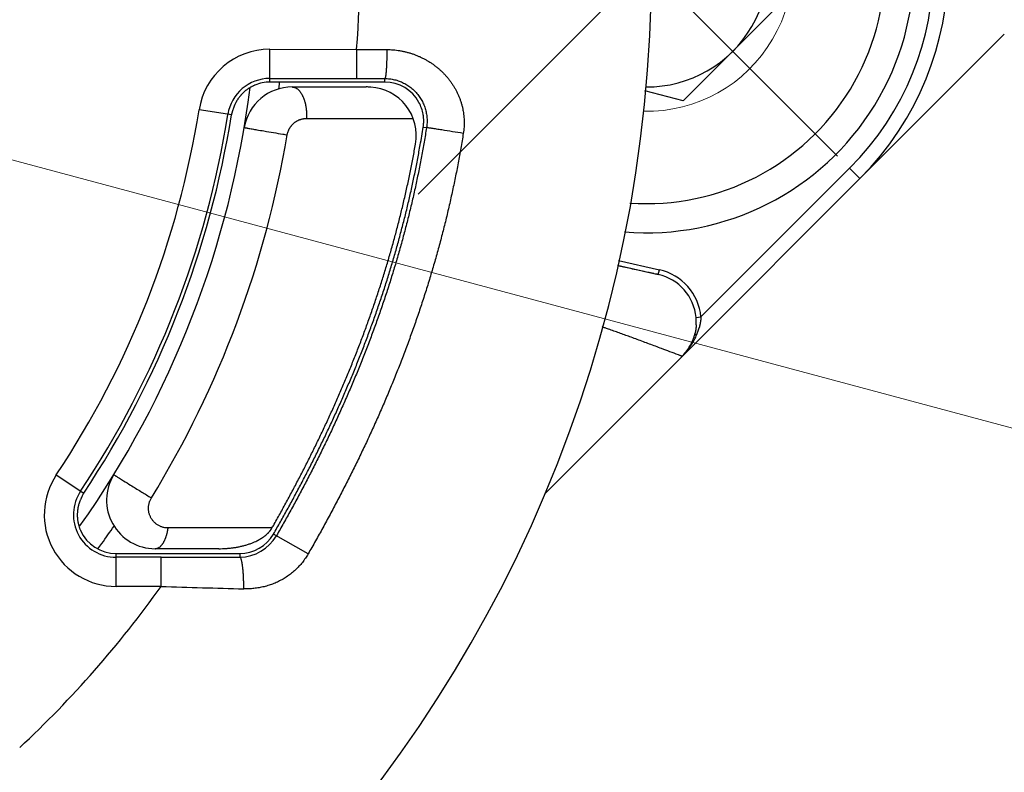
# Model space of a CAD drawing. Header units: millimetres. Extents: x 0 to 1300, y 0 to 891.
# Tile 25 of 127: x 601 to 612, y 277 to 284. Entities that reach past the tile are written whole.
import ezdxf

# ---------------------------------------------------------------- set-up
doc = ezdxf.new("R2010")
doc.units = ezdxf.units.MM
doc.header["$LTSCALE"] = 0.545669
doc.linetypes.add('CENTER', pattern=[50.8, 31.75, -6.35, 6.35, -6.35])
doc.layers.add('NoLayerName_001', color=7, linetype='Continuous')

# ---------------------------------------------------------------- blocks, each defined once
blk = doc.blocks.new('DIM_0002')
at = {"color": 3, "linetype": 'Continuous', "lineweight": 13}
blk.add_arc((52.31, 53.426), 52.31, 345, 255, dxfattribs=at)

msp = doc.modelspace()

# ---------------------------------------------------------------- linework, layer by layer
at = {"layer": 'NoLayerName_001', "color": 4, "linetype": 'CENTER', "lineweight": 13}
for p, q in [((609.8401, 282.9597), (605.6365, 287.1633)), ((605.5256, 282.5699), (609.7408, 286.7851))]:
    msp.add_line(p, q, dxfattribs=at)
at = {"layer": 'NoLayerName_001', "color": 60, "linetype": 'CENTER', "lineweight": 13}
msp.add_line((642.5367, 271.8837), (589.9424, 285.9763), dxfattribs=at)
at = {"layer": 'NoLayerName_001', "color": 4, "linetype": 'Continuous', "lineweight": 25}
for q in [(609.2712, 284.5484), (607.8562, 283.6335)]:
    msp.add_line((608.2506, 283.5278), q, dxfattribs=at)
at = {"layer": 'NoLayerName_001', "color": 60, "linetype": 'Continuous', "lineweight": 25}
for p, q in [((606.8309, 279.4911), (611.5547, 284.2149)), ((604.0008, 283.722), (604.0009, 284.0594)), ((604.0009, 284.0594), (604.8931, 284.0591)), ((604.8931, 284.0591), (604.8931, 283.7592)), ((604.8931, 284.0591), (605.2041, 284.0573)), ((604.0008, 283.7594), (604.8931, 283.7592)), ((604.8931, 283.7592), (605.1833, 283.7589)), ((605.1833, 283.722), (605.1833, 283.7589)), ((604.1874, 283.722), (604.0008, 283.722)), ((604.3783, 283.722), (604.1874, 283.722)), ((604.2302, 283.672), (604.9928, 283.672)), ((604.9758, 283.722), (604.3783, 283.722)), ((604.9928, 283.722), (604.9758, 283.722)), ((605.1833, 283.722), (604.9928, 283.722)), ((603.6091, 283.3842), (603.2724, 283.4376)), ((604.3787, 283.3484), (605.4746, 283.3484)), ((605.5783, 283.259), (605.6122, 283.2536)), ((608.4344, 281.3067), (609.9634, 282.8357)), ((610.0694, 282.7296), (609.9634, 282.8357)), ((607.5762, 281.8375), (607.9962, 281.7429)), ((607.5871, 281.8863), (608.0072, 281.7917)), ((607.9962, 281.7429), (608.0072, 281.7917)), ((608.3846, 281.302), (608.4344, 281.3067)), ((601.8045, 279.6814), (602.089, 279.4917)), ((604.0227, 279.1352), (602.9543, 279.1352)), ((604.3941, 278.8683), (604.0382, 279.0728)), ((603.4749, 278.922), (602.8213, 278.922)), ((602.4196, 278.5335), (602.4192, 278.872)), ((602.4192, 278.872), (602.8213, 278.872)), ((602.8818, 278.8339), (602.4193, 278.8334)), ((602.8213, 278.872), (602.8612, 278.872)), ((602.8612, 278.872), (603.4749, 278.872)), ((602.8821, 278.534), (602.8818, 278.8339)), ((603.4749, 278.872), (603.4904, 278.872)), ((603.4904, 278.872), (603.6913, 278.872)), ((603.6913, 278.872), (603.6913, 278.8355)), ((602.8821, 278.534), (602.4196, 278.5335))]:
    msp.add_line(p, q, dxfattribs=at)
for centre, radius, start, end in [((593.927, 284.922), 14, 270, 90), ((607.877, 284.922), 3.1005, 315, 45), ((607.877, 284.922), 2.9505, 315, 45), ((593.927, 284.922), 11, 355.50094, 4.49906), ((604.0007, 283.322), 0.7374, 89.98299, 170.97848), ((604.0007, 283.322), 0.4374, 89.98277, 170.97856), ((593.877, 284.922), 10, 324.78862, 352.787), ((604.2302, 283.172), 0.5, 90, 170.40589), ((604.001, 283.3207), 0.4012, 90.0365, 112.48257), ((593.8934, 284.919), 10.2782, 352.92403, 353.11151), ((593.8903, 284.9194), 10.2813, 353.11151, 353.3108), ((604.9928, 282.6316), 1.0404, 87.49313, 90.00273), ((605.0068, 283.172), 0.5, 350.0083, 86.38199), ((605.1834, 283.3221), 0.3999, 28.61426, 90.01048), ((605.1822, 283.3217), 0.4011, 9.90932, 28.58529), ((593.9526, 284.9148), 9.4362, 326.316, 350.99371), ((593.9527, 284.9148), 9.7361, 326.31553, 350.99332), ((593.927, 284.922), 9.8, 326.36354, 350.97515), ((594.8861, 284.9632), 10.8272, 349.96328, 350.94409), ((593.8374, 284.9194), 10.4875, 328.53146, 350.44867), ((607.8866, 281.2548), 0.5003, 5.41135, 77.34706), ((607.8865, 281.2548), 0.5503, 5.41022, 77.33625), ((607.8581, 281.2522), 0.5288, 0.4035, 5.39618), ((607.8708, 281.2523), 0.5162, 356.88362, 0.39995), ((607.7987, 281.3717), 0.6432, 331.86989, 337.61755), ((607.9181, 281.2457), 0.4683, 344.09269, 345.90738), ((607.87, 281.3424), 0.566, 337.60388, 345.55516), ((607.8881, 281.2549), 0.4997, 314.99509, 336.77303), ((607.8909, 281.2532), 0.4965, 315.00766, 337.05967), ((607.7664, 281.3888), 0.6797, 326.79117, 331.878), ((607.8873, 281.2553), 0.5005, 336.75953, 344.00494), ((607.8894, 281.2539), 0.4981, 337.05639, 344.09653), ((607.737, 281.4082), 0.7149, 314.93987, 326.77913), ((602.4188, 279.2718), 0.7383, 146.30402, 270.06691), ((602.8213, 279.422), 0.5, 148.41185, 270), ((602.4188, 279.2718), 0.4383, 146.30422, 270.06652), ((602.4193, 279.272), 0.4, 204.00763, 269.99598), ((593.9602, 284.9011), 10.2084, 324.51557, 325.74863), ((589.8008, 287.2313), 16.3649, 330.34851, 330.51233), ((603.6912, 279.2721), 0.4001, 270.0091, 330.12521), ((603.6889, 279.2731), 0.4376, 270.31587, 330.16888), ((603.5841, 279.5799), 0.6426, 291.00858, 296.26733), ((593.5455, 285.194), 10.716, 324.15957, 324.52777), ((603.4752, 280.0209), 1.099, 269.98742, 273.97897), ((602.5444, 656.8051), 377.9713, 270.051144, 270.173853), ((593.927, 284.922), 11, 312.99091, 324.49824), ((611.227, 548.1925), 269.7876, 268.227476, 268.408072)]:
    msp.add_arc(centre, radius, start, end, dxfattribs=at)
at = {"layer": 'NoLayerName_001', "color": 4, "linetype": 'Continuous', "lineweight": 25}
for radius, start, end in [(2.75, 265.23418, 95.05594), (2.45, 265.94205, 94.34807)]:
    msp.add_arc((607.877, 284.922), radius, start, end, dxfattribs=at)
at = {"layer": 'NoLayerName_001', "color": 4, "linetype": 'Continuous', "lineweight": 13}
msp.add_arc((607.8778, 284.922), 1.5, 268.80555, 91.19445, dxfattribs=at)
at = {"layer": 'NoLayerName_001', "color": 7, "linetype": 'Continuous', "lineweight": 25}
msp.add_arc((607.8778, 284.922), 1.25, 269.6962, 90.3038, dxfattribs=at)
at = {"layer": 'NoLayerName_001', "color": 60, "linetype": 'Continuous', "lineweight": 25}
for points, knots in [([(605.2041, 284.0573), (605.2041, 284.0533), (605.204, 284.0452), (605.204, 284.0332), (605.2039, 284.0212), (605.2037, 284.0092), (605.2036, 283.9972), (605.2033, 283.9851), (605.2031, 283.9731), (605.2028, 283.9611), (605.2025, 283.9491), (605.2022, 283.9391), (605.2019, 283.9311), (605.2017, 283.9251), (605.2015, 283.9191), (605.2013, 283.9131), (605.201, 283.907), (605.2007, 283.901), (605.2005, 283.895), (605.2002, 283.889), (605.1999, 283.883), (605.1996, 283.877), (605.1992, 283.871), (605.1989, 283.865), (605.1985, 283.859), (605.1981, 283.853), (605.1977, 283.847), (605.1973, 283.841), (605.1968, 283.835), (605.1964, 283.829), (605.1958, 283.8231), (605.1953, 283.8171), (605.1947, 283.8111), (605.1941, 283.8051), (605.1934, 283.7992), (605.1926, 283.7932), (605.1918, 283.7873), (605.1908, 283.7813), (605.1898, 283.7753), (605.1889, 283.7714), (605.1884, 283.7695)], [0, 0, 0, 0, 0.01202056, 0.02404119, 0.03606188, 0.04808262, 0.06010345, 0.07212437, 0.08414542, 0.09616663, 0.10818806, 0.12020974, 0.1262206, 0.13223138, 0.13824202, 0.14425244, 0.15026261, 0.15627244, 0.16228189, 0.16829092, 0.17429971, 0.18030855, 0.18631778, 0.19232773, 0.19833874, 0.20435115, 0.21036532, 0.21638108, 0.22239692, 0.22841116, 0.23442216, 0.24042834, 0.24642819, 0.2524218, 0.25841624, 0.26442078, 0.27044513, 0.27649915, 0.28256363, 0.28857532, 0.28857532, 0.28857532, 0.28857532]), ([(605.2041, 284.0573), (605.2151, 284.057), (605.2371, 284.0567), (605.2701, 284.0544), (605.303, 284.051), (605.3358, 284.0462), (605.3685, 284.0402), (605.4009, 284.0328), (605.433, 284.0242), (605.4647, 284.0144), (605.4961, 284.0032), (605.527, 283.9908), (605.5573, 283.9771), (605.587, 283.9623), (605.6161, 283.9462), (605.6446, 283.929), (605.6722, 283.9106), (605.6991, 283.8911), (605.7252, 283.8706), (605.7503, 283.849), (605.7745, 283.8264), (605.7977, 283.8028), (605.8199, 283.7782), (605.8409, 283.7528), (605.8609, 283.7264), (605.8796, 283.6992), (605.8971, 283.6713), (605.9134, 283.6425), (605.9284, 283.6131), (605.9421, 283.583), (605.9543, 283.5523), (605.9652, 283.5211), (605.9746, 283.4894), (605.9825, 283.4574), (605.9889, 283.4249), (605.9938, 283.3923), (605.9972, 283.3594), (605.999, 283.3263), (605.9994, 283.2933), (605.9981, 283.2713), (605.9977, 283.2602)], [0, 0, 0, 0, 0.0329931, 0.0660492, 0.0991597, 0.1323153, 0.1655071, 0.1987263, 0.2319648, 0.2652154, 0.2984724, 0.3317314, 0.3649898, 0.3982438, 0.431489, 0.4647206, 0.4979339, 0.5311247, 0.5642893, 0.5974251, 0.630531, 0.6636073, 0.696657, 0.7296856, 0.7627, 0.7957083, 0.82872, 0.8617423, 0.8947718, 0.9278036, 0.9608344, 0.9938627, 1.0268895, 1.059917, 1.0929475, 1.1259845, 1.1590326, 1.1920941, 1.2251576, 1.2582083, 1.2582083, 1.2582083, 1.2582083]), ([(605.1884, 283.7695), (605.1878, 283.7676), (605.1872, 283.7635), (605.1844, 283.7605), (605.1833, 283.7589)], [0, 0, 0, 0, 0.005914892, 0.011867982, 0.011867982, 0.011867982, 0.011867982]), ([(605.1833, 283.7589), (605.1916, 283.7586), (605.2083, 283.7585), (605.2332, 283.7561), (605.258, 283.7524), (605.2826, 283.7473), (605.3069, 283.7408), (605.3308, 283.7329), (605.3542, 283.7237), (605.377, 283.7131), (605.3991, 283.7012), (605.4205, 283.688), (605.4411, 283.6737), (605.4608, 283.6581), (605.4796, 283.6415), (605.4974, 283.6239), (605.5142, 283.6052), (605.5299, 283.5856), (605.5444, 283.5652), (605.5577, 283.5439), (605.5698, 283.5219), (605.5806, 283.4992), (605.5901, 283.476), (605.5982, 283.4522), (605.605, 283.428), (605.6103, 283.4034), (605.6142, 283.3785), (605.6167, 283.3535), (605.6178, 283.3284), (605.6174, 283.3033), (605.6157, 283.2783), (605.6132, 283.2619), (605.6122, 283.2536)], [0, 0, 0, 0, 0.0249388, 0.04995483, 0.07503226, 0.1001536, 0.12530085, 0.15045667, 0.1756055, 0.20073508, 0.22584442, 0.25093997, 0.27602601, 0.30110497, 0.32617828, 0.35124708, 0.37631305, 0.40137914, 0.42644849, 0.45152302, 0.47660402, 0.50169296, 0.52679221, 0.55190586, 0.57703981, 0.60219184, 0.62734975, 0.65249825, 0.67762025, 0.70269801, 0.72771421, 0.75265311, 0.75265311, 0.75265311, 0.75265311]), ([(603.8476, 283.6915), (603.8445, 283.6901), (603.8382, 283.6875), (603.829, 283.6832), (603.8199, 283.6787), (603.8108, 283.674), (603.8019, 283.669), (603.7932, 283.6638), (603.7845, 283.6584), (603.776, 283.6527), (603.7677, 283.6468), (603.7595, 283.6407), (603.7515, 283.6344), (603.7437, 283.6279), (603.736, 283.6212), (603.7285, 283.6142), (603.7212, 283.6071), (603.7141, 283.5998), (603.7072, 283.5924), (603.7005, 283.5847), (603.6939, 283.5769), (603.6876, 283.569), (603.6814, 283.5609), (603.6755, 283.5526), (603.6697, 283.5442), (603.6642, 283.5357), (603.6589, 283.527), (603.6539, 283.5182), (603.6491, 283.5092), (603.6446, 283.5001), (603.6404, 283.4908), (603.6364, 283.4815), (603.6327, 283.472), (603.6291, 283.4625), (603.6257, 283.4529), (603.6224, 283.4433), (603.6193, 283.4337), (603.6161, 283.424), (603.6129, 283.4143), (603.6111, 283.4078), (603.6101, 283.4045)], [0, 0, 0, 0, 0.01016365, 0.02033819, 0.03052192, 0.04071309, 0.05090999, 0.06111093, 0.07131429, 0.08151849, 0.09172208, 0.10192371, 0.11212216, 0.12231671, 0.13250812, 0.14269735, 0.15288508, 0.16307171, 0.17325738, 0.183442, 0.19362525, 0.2038066, 0.21398532, 0.22416049, 0.23433094, 0.24449632, 0.25465757, 0.26481701, 0.27497817, 0.28514292, 0.2953104, 0.30547785, 0.31564078, 0.32579473, 0.33594459, 0.34609793, 0.35626068, 0.36643764, 0.37662639, 0.3868061, 0.3868061, 0.3868061, 0.3868061]), ([(604.2302, 283.672), (604.2334, 283.6718), (604.2399, 283.6716), (604.2494, 283.6696), (604.2586, 283.6666), (604.2675, 283.6626), (604.2758, 283.6577), (604.2837, 283.6521), (604.2911, 283.6459), (604.2981, 283.6392), (604.3046, 283.632), (604.3107, 283.6245), (604.3164, 283.6168), (604.3217, 283.6087), (604.3268, 283.6005), (604.3315, 283.5921), (604.3359, 283.5835), (604.34, 283.5748), (604.3439, 283.566), (604.3475, 283.557), (604.3509, 283.548), (604.3541, 283.5389), (604.357, 283.5297), (604.3597, 283.5204), (604.3623, 283.5111), (604.3646, 283.5017), (604.3667, 283.4923), (604.3687, 283.4828), (604.3704, 283.4733), (604.372, 283.4638), (604.3735, 283.4542), (604.3747, 283.4446), (604.3758, 283.435), (604.3768, 283.4254), (604.3776, 283.4158), (604.3782, 283.4062), (604.3787, 283.3965), (604.379, 283.3869), (604.3792, 283.3773), (604.3791, 283.3708), (604.3791, 283.3676)], [0, 0, 0, 0, 0.00964738, 0.01934338, 0.02905736, 0.03874071, 0.04840574, 0.05807467, 0.06774129, 0.07739276, 0.0870419, 0.0966956, 0.10634998, 0.11599602, 0.12563708, 0.13527799, 0.1449202, 0.15456202, 0.16420118, 0.17384017, 0.18348179, 0.19312804, 0.20278012, 0.21243852, 0.22210298, 0.23177261, 0.2414459, 0.25112074, 0.26079448, 0.27046417, 0.28012894, 0.28978931, 0.29944575, 0.30909866, 0.31874837, 0.32839516, 0.33803923, 0.34768074, 0.35731975, 0.36695632, 0.36695632, 0.36695632, 0.36695632]), ([(603.6101, 283.4045), (603.6093, 283.4013), (603.6074, 283.3947), (603.6064, 283.3881), (603.6057, 283.3847)], [0, 0, 0, 0, 0.01015821, 0.020306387, 0.020306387, 0.020306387, 0.020306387]), ([(604.3791, 283.3676), (604.3791, 283.3644), (604.379, 283.358), (604.3788, 283.3516), (604.3787, 283.3484)], [0, 0, 0, 0, 0.009634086, 0.019265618, 0.019265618, 0.019265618, 0.019265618]), ([(605.5783, 283.259), (605.5787, 283.2619), (605.5796, 283.2677), (605.5807, 283.2764), (605.5816, 283.2852), (605.5823, 283.294), (605.5828, 283.3028), (605.5832, 283.3116), (605.5833, 283.3205), (605.5832, 283.3293), (605.583, 283.3382), (605.5825, 283.347), (605.5819, 283.3558), (605.581, 283.3646), (605.58, 283.3733), (605.5788, 283.382), (605.5778, 283.3878), (605.5773, 283.3907)], [0, 0, 0, 0, 0.00878563, 0.01758474, 0.02639543, 0.03521573, 0.0440436, 0.05287693, 0.06171361, 0.07055148, 0.07938834, 0.08822202, 0.09705036, 0.10587119, 0.1146824, 0.12348191, 0.13226771, 0.13226771, 0.13226771, 0.13226771]), ([(603.7372, 283.2553), (603.7389, 283.2549), (603.7423, 283.2541), (603.7475, 283.2532), (603.7544, 283.2518), (603.7631, 283.2503), (603.777, 283.2478), (603.796, 283.2444), (603.8272, 283.2389), (603.8758, 283.2305), (603.9487, 283.218), (604.0372, 283.203), (604.117, 283.1896), (604.1639, 283.1818), (604.1796, 283.1792)], [0, 0, 0, 0, 0.00525619, 0.01055527, 0.01583983, 0.02639902, 0.03696302, 0.05808934, 0.08449429, 0.13202433, 0.20595993, 0.30630099, 0.40136096, 0.44889095, 0.44889095, 0.44889095, 0.44889095]), ([(605.6122, 283.2536), (605.604, 283.2043), (605.5881, 283.1057), (605.5612, 282.9581), (605.5326, 282.8109), (605.5019, 282.6641), (605.4692, 282.5178), (605.4344, 282.3719), (605.3977, 282.2264), (605.359, 282.0815), (605.3184, 281.9372), (605.2758, 281.7934), (605.2312, 281.6502), (605.1849, 281.5076), (605.1367, 281.3656), (605.0866, 281.2243), (605.0348, 281.0835), (604.9813, 280.9435), (604.926, 280.8041), (604.8691, 280.6654), (604.8105, 280.5273), (604.7503, 280.39), (604.6886, 280.2534), (604.6253, 280.1174), (604.5605, 279.9822), (604.4942, 279.8477), (604.4266, 279.7139), (604.3575, 279.5808), (604.2872, 279.4484), (604.2155, 279.3167), (604.1428, 279.1856), (604.0932, 279.0989), (604.0685, 279.0554)], [0, 0, 0, 0, 0.1499084, 0.299843, 0.4497982, 0.5997684, 0.7497479, 0.8997306, 1.0497108, 1.1996826, 1.3496452, 1.4996019, 1.6495551, 1.7995065, 1.9494566, 2.0994048, 2.2493499, 2.3992907, 2.5492296, 2.699169, 2.8491103, 2.9990539, 3.148999, 3.2989438, 3.448886, 3.5988249, 3.7487621, 3.8986976, 4.0486303, 4.1985574, 4.3484752, 4.4983786, 4.4983786, 4.4983786, 4.4983786]), ([(604.1796, 283.1792), (604.1801, 283.1823), (604.1812, 283.1885), (604.1835, 283.1976), (604.1861, 283.2067), (604.1892, 283.2157), (604.1927, 283.2245), (604.1966, 283.2332), (604.2008, 283.2417), (604.2055, 283.2499), (604.2106, 283.258), (604.216, 283.2657), (604.2218, 283.2732), (604.2279, 283.2805), (604.2343, 283.2874), (604.2411, 283.294), (604.2482, 283.3003), (604.2555, 283.3063), (604.2631, 283.3119), (604.271, 283.3172), (604.2791, 283.3221), (604.2875, 283.3265), (604.296, 283.3306), (604.3047, 283.3343), (604.3136, 283.3376), (604.3226, 283.3405), (604.3318, 283.3429), (604.3411, 283.3449), (604.3504, 283.3464), (604.3598, 283.3475), (604.3692, 283.3483), (604.3755, 283.3483), (604.3787, 283.3484)], [0, 0, 0, 0, 0.00943098, 0.01888204, 0.02834935, 0.03782882, 0.04731623, 0.05680745, 0.0662986, 0.07578624, 0.08526827, 0.09474543, 0.10421864, 0.11368858, 0.12315575, 0.13262066, 0.14208387, 0.15154621, 0.16100861, 0.17047164, 0.17993571, 0.18940115, 0.19886837, 0.20833799, 0.21781094, 0.22728778, 0.2367661, 0.2462424, 0.25571284, 0.26517348, 0.2746204, 0.28404997, 0.28404997, 0.28404997, 0.28404997]), ([(605.9903, 283.1947), (605.9537, 283.2005), (605.8804, 283.2123), (605.7887, 283.2268), (605.7177, 283.2378), (605.6787, 283.2439), (605.6558, 283.2474), (605.6443, 283.2491), (605.6351, 283.2504), (605.626, 283.2519), (605.6191, 283.2528), (605.6145, 283.2533), (605.6122, 283.2536)], [0, 0, 0, 0, 0.11133625, 0.22267262, 0.27833973, 0.32705222, 0.34096928, 0.34792618, 0.36184136, 0.36880674, 0.37575288, 0.38271709, 0.38271709, 0.38271709, 0.38271709]), ([(605.9977, 283.2602), (605.9967, 283.2493), (605.9953, 283.2273), (605.9918, 283.2056), (605.9903, 283.1947)], [0, 0, 0, 0, 0.033023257, 0.066005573, 0.066005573, 0.066005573, 0.066005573]), ([(605.9903, 283.1947), (605.9818, 283.1439), (605.9653, 283.0422), (605.9374, 282.8901), (605.9077, 282.7384), (605.8758, 282.5871), (605.8419, 282.4363), (605.8059, 282.2859), (605.7679, 282.136), (605.7278, 281.9867), (605.6856, 281.8379), (605.6415, 281.6898), (605.5954, 281.5422), (605.5474, 281.3953), (605.4975, 281.249), (605.4457, 281.1033), (605.3921, 280.9583), (605.3367, 280.814), (605.2795, 280.6704), (605.2206, 280.5275), (605.1601, 280.3852), (605.0979, 280.2437), (605.034, 280.1029), (604.9686, 279.9629), (604.9017, 279.8235), (604.8333, 279.6849), (604.7634, 279.547), (604.6922, 279.4099), (604.6196, 279.2734), (604.5457, 279.1376), (604.4707, 279.0025), (604.4195, 278.9131), (604.3941, 278.8683)], [0, 0, 0, 0, 0.154543, 0.3091131, 0.4637047, 0.6183117, 0.7729282, 0.927548, 1.0821651, 1.2367734, 1.3913721, 1.5459647, 1.7005538, 1.8551411, 2.009727, 2.1643111, 2.3188918, 2.473468, 2.628042, 2.7826166, 2.9371931, 3.0917718, 3.2463519, 3.4009315, 3.5555078, 3.7100806, 3.8646515, 4.0192208, 4.1737874, 4.3283487, 4.4829008, 4.6374384, 4.6374384, 4.6374384, 4.6374384]), ([(604.0382, 279.0728), (604.0618, 279.1143), (604.1093, 279.1972), (604.1789, 279.3225), (604.2476, 279.4483), (604.3151, 279.5748), (604.3813, 279.7019), (604.4463, 279.8296), (604.5101, 279.958), (604.5725, 280.087), (604.6335, 280.2167), (604.6932, 280.3471), (604.7514, 280.4781), (604.8081, 280.6097), (604.8634, 280.7419), (604.9172, 280.8748), (604.9694, 281.0083), (605.02, 281.1424), (605.069, 281.2771), (605.1164, 281.4124), (605.1621, 281.5483), (605.2061, 281.6847), (605.2484, 281.8217), (605.2889, 281.9593), (605.3276, 282.0973), (605.3645, 282.2359), (605.3997, 282.375), (605.433, 282.5144), (605.4645, 282.6543), (605.4941, 282.7946), (605.5221, 282.9352), (605.5389, 283.0293), (605.5476, 283.0763)], [0, 0, 0, 0, 0.1433089, 0.2866287, 0.4299555, 0.5732863, 0.7166195, 0.8599542, 1.003291, 1.1466304, 1.2899705, 1.4333093, 1.5766458, 1.7199799, 1.8633122, 2.0066446, 2.1499787, 2.293315, 2.4366538, 2.5799968, 2.7233463, 2.8667055, 3.0100786, 3.1534691, 3.2968727, 3.4402824, 3.5836917, 3.7270942, 3.8704838, 4.0138546, 4.1572013, 4.3005188, 4.3005188, 4.3005188, 4.3005188]), ([(604.0458, 279.1759), (604.0685, 279.2165), (604.1142, 279.2975), (604.1812, 279.42), (604.2473, 279.543), (604.3122, 279.6666), (604.376, 279.7909), (604.4385, 279.9157), (604.4998, 280.0412), (604.5598, 280.1673), (604.6185, 280.294), (604.6758, 280.4213), (604.7318, 280.5492), (604.7864, 280.6777), (604.8395, 280.8069), (604.8912, 280.9366), (604.9414, 281.0669), (604.99, 281.1978), (605.0372, 281.3292), (605.0827, 281.4612), (605.1266, 281.5938), (605.169, 281.7268), (605.2097, 281.8604), (605.2487, 281.9945), (605.2861, 282.1291), (605.3218, 282.2641), (605.3557, 282.3996), (605.388, 282.5355), (605.4185, 282.6718), (605.4472, 282.8084), (605.4743, 282.9454), (605.4907, 283.037), (605.4991, 283.0828)], [0, 0, 0, 0, 0.1396006, 0.279213, 0.4188333, 0.5584585, 0.6980866, 0.8377164, 0.9773479, 1.116982, 1.2566179, 1.3962537, 1.5358878, 1.6755197, 1.8151494, 1.9547781, 2.0944076, 2.2340401, 2.373675, 2.5133117, 2.6529503, 2.7925913, 2.9322359, 3.0718859, 3.2115437, 3.3512078, 3.4908734, 3.6305355, 3.7701893, 3.9098305, 4.0494549, 4.1890589, 4.1890589, 4.1890589, 4.1890589]), ([(607.9962, 281.7429), (607.9926, 281.7435), (607.9785, 281.7458), (607.961, 281.7497), (607.9435, 281.7533), (607.926, 281.757), (607.8945, 281.7637), (607.8455, 281.7741), (607.758, 281.793), (607.6671, 281.8129), (607.5971, 281.8282), (607.5762, 281.8328)], [0, 0, 0, 0, 0.01073669, 0.04295447, 0.053691, 0.06442896, 0.09664554, 0.15033562, 0.21476437, 0.36509932, 0.42952819, 0.42952819, 0.42952819, 0.42952819]), ([(608.4344, 281.3067), (608.4343, 281.3049), (608.4341, 281.3013), (608.4337, 281.296), (608.4333, 281.2907), (608.4329, 281.2854), (608.4323, 281.28), (608.4318, 281.2747), (608.4311, 281.2694), (608.4305, 281.2641), (608.4297, 281.2588), (608.4289, 281.2535), (608.4281, 281.2483), (608.4272, 281.243), (608.4263, 281.2377), (608.4253, 281.2325), (608.4242, 281.2272), (608.4231, 281.222), (608.422, 281.2168), (608.4207, 281.2116), (608.4195, 281.2064), (608.4186, 281.203), (608.4182, 281.2012)], [0, 0, 0, 0, 0.00533774, 0.01067554, 0.01601368, 0.02135246, 0.02669215, 0.03203294, 0.03737477, 0.04271749, 0.04806095, 0.05340498, 0.05874939, 0.064094, 0.06943863, 0.07478307, 0.0801271, 0.08547052, 0.09081311, 0.09615463, 0.10149484, 0.10683351, 0.10683351, 0.10683351, 0.10683351]), ([(608.2414, 280.9015), (608.2387, 280.9024), (608.2334, 280.904), (608.2256, 280.907), (608.2151, 280.9108), (608.15, 280.9354), (608.0667, 280.9671), (607.9677, 281.0042), (607.9051, 281.0275), (607.8424, 281.0507), (607.7797, 281.0739), (607.7196, 281.0959), (607.662, 281.1169), (607.6071, 281.1368), (607.5521, 281.1566), (607.4996, 281.1754), (607.455, 281.1912), (607.4288, 281.2005), (607.4183, 281.2042)], [0, 0, 0, 0, 0.00833304, 0.01669296, 0.02504282, 0.0417485, 0.2255014, 0.29232066, 0.35913991, 0.42595919, 0.49277849, 0.55959779, 0.61806468, 0.67653159, 0.73499854, 0.79346549, 0.84358, 0.87698964, 0.87698964, 0.87698964, 0.87698964]), ([(608.3685, 281.1174), (608.3686, 281.1177), (608.3688, 281.1184), (608.3694, 281.1194), (608.3701, 281.1203), (608.3708, 281.1211), (608.3717, 281.1218), (608.3727, 281.1225), (608.3737, 281.1231), (608.3747, 281.1237), (608.3758, 281.1242), (608.3769, 281.1246), (608.378, 281.125), (608.3791, 281.1253), (608.3801, 281.1256), (608.3812, 281.1258), (608.3823, 281.126), (608.3834, 281.1262), (608.3845, 281.1263), (608.3856, 281.1264), (608.3867, 281.1265), (608.3878, 281.1266), (608.3889, 281.1267), (608.39, 281.1267), (608.3911, 281.1268), (608.3923, 281.1268), (608.393, 281.1268), (608.3934, 281.1268)], [0, 0, 0, 0, 0.00110352, 0.002204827, 0.003318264, 0.00445142, 0.005606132, 0.006779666, 0.00796579, 0.009155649, 0.010338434, 0.01150222, 0.012643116, 0.013766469, 0.014877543, 0.015981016, 0.017081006, 0.018181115, 0.019284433, 0.020392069, 0.021503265, 0.022617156, 0.023732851, 0.024849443, 0.025966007, 0.027081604, 0.02819528, 0.02819528, 0.02819528, 0.02819528]), ([(608.3862, 281.2243), (608.3861, 281.2227), (608.3859, 281.2196), (608.3856, 281.2149), (608.3852, 281.2103), (608.3848, 281.2056), (608.3844, 281.2009), (608.3839, 281.1963), (608.3833, 281.1916), (608.3828, 281.187), (608.3821, 281.1823), (608.3815, 281.1777), (608.3808, 281.173), (608.38, 281.1684), (608.3792, 281.1638), (608.3783, 281.1592), (608.3774, 281.1546), (608.3765, 281.15), (608.3755, 281.1454), (608.3745, 281.1408), (608.3734, 281.1363), (608.3727, 281.1332), (608.3723, 281.1317)], [0, 0, 0, 0, 0.004684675, 0.009369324, 0.014054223, 0.018739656, 0.023425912, 0.02811323, 0.032801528, 0.037490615, 0.042180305, 0.046870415, 0.051560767, 0.056251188, 0.060941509, 0.065631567, 0.070321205, 0.07501027, 0.079698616, 0.084386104, 0.089072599, 0.093757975, 0.093757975, 0.093757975, 0.093757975]), ([(602.3954, 279.6839), (602.3969, 279.6829), (602.4013, 279.6798), (602.4089, 279.6752), (602.4179, 279.6694), (602.4331, 279.66), (602.4588, 279.6439), (602.5058, 279.6147), (602.5787, 279.5697), (602.6699, 279.5136), (602.7414, 279.4697), (602.7779, 279.4474), (602.7825, 279.4446)], [0, 0, 0, 0, 0.0053278, 0.01606024, 0.02676633, 0.0374765, 0.06960342, 0.11779256, 0.20346131, 0.32661011, 0.43905034, 0.45511324, 0.45511324, 0.45511324, 0.45511324]), ([(602.0862, 279.4936), (602.0845, 279.4907), (602.0808, 279.4851), (602.0761, 279.4763), (602.0716, 279.4673), (602.0674, 279.4582), (602.0632, 279.4491), (602.0591, 279.4399), (602.055, 279.4308), (602.0511, 279.4216), (602.0473, 279.4123), (602.0437, 279.4029), (602.0403, 279.3935), (602.0371, 279.384), (602.0342, 279.3744), (602.0316, 279.3647), (602.0293, 279.355), (602.0273, 279.3452), (602.0255, 279.3353), (602.024, 279.3254), (602.0228, 279.3154), (602.0218, 279.3054), (602.021, 279.2954), (602.0204, 279.2854), (602.0201, 279.2754), (602.0201, 279.2653), (602.0203, 279.2553), (602.0207, 279.2452), (602.0214, 279.2352), (602.0224, 279.2252), (602.0236, 279.2152), (602.0251, 279.2053), (602.0268, 279.1954), (602.0288, 279.1855), (602.0311, 279.1757), (602.0336, 279.166), (602.0364, 279.1563), (602.0394, 279.1467), (602.0426, 279.1372), (602.045, 279.1309), (602.0462, 279.1278)], [0, 0, 0, 0, 0.01000826, 0.02002575, 0.03006353, 0.04011052, 0.05014694, 0.0601696, 0.07018303, 0.08019282, 0.090206, 0.1002278, 0.11025425, 0.12028093, 0.13030505, 0.14032569, 0.15034442, 0.16036464, 0.17038873, 0.18041772, 0.19045138, 0.20048863, 0.21052848, 0.2205702, 0.23061324, 0.24065723, 0.25070205, 0.26074777, 0.27079474, 0.28084354, 0.29089504, 0.30095008, 0.31100814, 0.32106812, 0.33112875, 0.34118867, 0.35124642, 0.36130045, 0.37134916, 0.3813909, 0.3813909, 0.3813909, 0.3813909]), ([(602.9543, 279.1352), (602.9495, 279.1354), (602.94, 279.1354), (602.9259, 279.1371), (602.9118, 279.1396), (602.8979, 279.1432), (602.8842, 279.1477), (602.8709, 279.1531), (602.8581, 279.1595), (602.8457, 279.1668), (602.8339, 279.175), (602.8228, 279.184), (602.8123, 279.1937), (602.8025, 279.2041), (602.7935, 279.2152), (602.7852, 279.227), (602.7779, 279.2392), (602.7714, 279.252), (602.7658, 279.2652), (602.7612, 279.2787), (602.7575, 279.2926), (602.7548, 279.3067), (602.7531, 279.3209), (602.7524, 279.3353), (602.7527, 279.3497), (602.7541, 279.364), (602.7565, 279.3783), (602.7598, 279.3923), (602.7641, 279.406), (602.7693, 279.4193), (602.7753, 279.4323), (602.7802, 279.4405), (602.7825, 279.4446)], [0, 0, 0, 0, 0.0141923, 0.02844789, 0.04275362, 0.05709402, 0.0714529, 0.08581481, 0.10016661, 0.11450031, 0.12882008, 0.14313167, 0.15743811, 0.17174076, 0.1860403, 0.20033776, 0.21463557, 0.22893753, 0.24324608, 0.25756228, 0.27188684, 0.28622113, 0.30056815, 0.31493352, 0.32932237, 0.34372829, 0.35813894, 0.37253899, 0.38691165, 0.40124006, 0.41550877, 0.42970523, 0.42970523, 0.42970523, 0.42970523]), ([(602.0462, 279.1278), (602.0474, 279.1247), (602.0498, 279.1184), (602.0525, 279.1123), (602.0539, 279.1093)], [0, 0, 0, 0, 0.010033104, 0.020055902, 0.020055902, 0.020055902, 0.020055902]), ([(602.8213, 278.922), (602.8243, 278.9222), (602.8303, 278.9223), (602.8391, 278.9244), (602.8477, 278.9275), (602.8559, 278.9314), (602.8637, 278.9362), (602.871, 278.9416), (602.8778, 278.9475), (602.8841, 278.9539), (602.8899, 278.9607), (602.8954, 278.9679), (602.9005, 278.9753), (602.9053, 278.9829), (602.9098, 278.9906), (602.914, 278.9985), (602.918, 279.0065), (602.9217, 279.0147), (602.9252, 279.0229), (602.9285, 279.0312), (602.9316, 279.0396), (602.9345, 279.0481), (602.9372, 279.0566), (602.9397, 279.0652), (602.9421, 279.0738), (602.9443, 279.0825), (602.9463, 279.0912), (602.9482, 279.0999), (602.9499, 279.1087), (602.9515, 279.1175), (602.953, 279.1263), (602.9538, 279.1322), (602.9543, 279.1352)], [0, 0, 0, 0, 0.00893108, 0.01792796, 0.027012, 0.03615529, 0.04529337, 0.0543521, 0.06334652, 0.072318, 0.08129122, 0.09027582, 0.09926845, 0.10825496, 0.11722323, 0.12617823, 0.1351258, 0.14407022, 0.15301432, 0.16195952, 0.17090602, 0.1798528, 0.18879815, 0.19774215, 0.20668548, 0.21562853, 0.22457133, 0.23351365, 0.24245491, 0.25139431, 0.26033075, 0.26926289, 0.26926289, 0.26926289, 0.26926289]), ([(603.8685, 279.0037), (603.8709, 279.0049), (603.8758, 279.0074), (603.8831, 279.0112), (603.8903, 279.0151), (603.8975, 279.0191), (603.9046, 279.0232), (603.9116, 279.0275), (603.9185, 279.0319), (603.9254, 279.0364), (603.9322, 279.041), (603.9389, 279.0458), (603.9455, 279.0507), (603.9519, 279.0557), (603.9583, 279.0609), (603.9645, 279.0662), (603.9707, 279.0717), (603.9766, 279.0773), (603.9825, 279.083), (603.9882, 279.0889), (603.9937, 279.095), (603.9972, 279.0991), (603.999, 279.1012)], [0, 0, 0, 0, 0.00818797, 0.0163873, 0.02459524, 0.0328093, 0.0410272, 0.04924693, 0.05746674, 0.06568517, 0.07390105, 0.08211354, 0.09032212, 0.09852663, 0.10672726, 0.11492463, 0.1231197, 0.13131326, 0.13950419, 0.14769169, 0.15587578, 0.16405747, 0.16405747, 0.16405747, 0.16405747]), ([(603.999, 279.1012), (603.9996, 279.1019), (604.0007, 279.1033), (604.0025, 279.1055), (604.0042, 279.1077), (604.0059, 279.1099), (604.0075, 279.1121), (604.0092, 279.1143), (604.0108, 279.1165), (604.0124, 279.1188), (604.0139, 279.1211), (604.0155, 279.1234), (604.017, 279.1257), (604.0184, 279.1281), (604.0199, 279.1304), (604.0213, 279.1328), (604.0222, 279.1344), (604.0227, 279.1352)], [0, 0, 0, 0, 0.002761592, 0.00552462, 0.008288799, 0.011053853, 0.013819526, 0.016585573, 0.019351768, 0.022117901, 0.024883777, 0.02764922, 0.030414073, 0.033178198, 0.035941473, 0.038703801, 0.041465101, 0.041465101, 0.041465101, 0.041465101]), ([(603.5514, 278.9246), (603.5574, 278.9251), (603.5693, 278.926), (603.5872, 278.9277), (603.6051, 278.9296), (603.623, 278.9319), (603.6408, 278.9346), (603.6586, 278.9375), (603.6763, 278.9408), (603.6939, 278.9444), (603.7115, 278.9484), (603.729, 278.9527), (603.7464, 278.9574), (603.7636, 278.9625), (603.7807, 278.9679), (603.7977, 278.9737), (603.8089, 278.978), (603.8145, 278.9801)], [0, 0, 0, 0, 0.01793879, 0.03590755, 0.05389942, 0.071908, 0.08992736, 0.10795207, 0.12597725, 0.14399857, 0.16201231, 0.18001537, 0.19800536, 0.21598056, 0.23394003, 0.25188359, 0.26981193, 0.26981193, 0.26981193, 0.26981193]), ([(603.7024, 278.823), (603.7009, 278.8255), (603.699, 278.8313), (603.6935, 278.8339), (603.6913, 278.8355)], [0, 0, 0, 0, 0.008853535, 0.017085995, 0.017085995, 0.017085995, 0.017085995]), ([(603.7321, 278.509), (603.7321, 278.5118), (603.7322, 278.5173), (603.7322, 278.5257), (603.7322, 278.534), (603.7322, 278.5424), (603.7321, 278.5507), (603.732, 278.559), (603.7319, 278.5674), (603.7317, 278.5757), (603.7315, 278.584), (603.7313, 278.5924), (603.731, 278.6007), (603.7307, 278.609), (603.7304, 278.6174), (603.7301, 278.6257), (603.7297, 278.634), (603.7292, 278.6424), (603.7288, 278.6507), (603.7282, 278.659), (603.7277, 278.6674), (603.7271, 278.6757), (603.7265, 278.684), (603.7258, 278.6923), (603.725, 278.7006), (603.7242, 278.7089), (603.7234, 278.7172), (603.7224, 278.7255), (603.7215, 278.7338), (603.7204, 278.742), (603.7193, 278.7503), (603.7181, 278.7585), (603.7168, 278.7667), (603.7153, 278.775), (603.7137, 278.7832), (603.712, 278.7914), (603.7101, 278.7995), (603.7079, 278.8075), (603.7056, 278.8154), (603.7034, 278.8204), (603.7024, 278.823)], [0, 0, 0, 0, 0.00833667, 0.01667291, 0.02500885, 0.03334464, 0.04168044, 0.05001639, 0.05835266, 0.06668941, 0.07502681, 0.083365, 0.09170418, 0.10004451, 0.10838616, 0.11672932, 0.12507415, 0.13342043, 0.14176746, 0.15011454, 0.158461, 0.16680624, 0.17514964, 0.18349068, 0.19182884, 0.20016365, 0.20849472, 0.21682166, 0.22514418, 0.23346241, 0.24178093, 0.2501072, 0.2584493, 0.26681604, 0.27521337, 0.28361131, 0.29195975, 0.30021006, 0.30835453, 0.3166461, 0.3166461, 0.3166461, 0.3166461]), ([(604.3941, 278.8683), (604.3896, 278.8608), (604.3808, 278.8456), (604.3663, 278.8236), (604.3511, 278.802), (604.335, 278.7811), (604.3182, 278.7607), (604.3006, 278.741), (604.2823, 278.722), (604.2633, 278.7037), (604.2436, 278.6861), (604.2233, 278.6692), (604.2024, 278.6532), (604.1808, 278.6379), (604.1588, 278.6234), (604.1362, 278.6098), (604.1132, 278.5969), (604.0897, 278.585), (604.0658, 278.5738), (604.0416, 278.5635), (604.0169, 278.5541), (603.992, 278.5456), (603.9667, 278.5379), (603.9412, 278.5311), (603.9155, 278.5253), (603.8896, 278.5203), (603.8635, 278.5162), (603.8373, 278.5129), (603.8111, 278.5106), (603.7848, 278.5092), (603.7584, 278.5085), (603.7409, 278.5089), (603.7321, 278.509)], [0, 0, 0, 0, 0.02630898, 0.05265232, 0.07902341, 0.10541509, 0.13181982, 0.15822996, 0.18463798, 0.21103685, 0.2374248, 0.26380493, 0.29017963, 0.31655044, 0.34291818, 0.36928314, 0.39564513, 0.42200427, 0.44836289, 0.47472324, 0.50108684, 0.52745456, 0.55382675, 0.58020335, 0.60658402, 0.63296731, 0.65935013, 0.68572841, 0.71209731, 0.73845134, 0.76478451, 0.79109048, 0.79109048, 0.79109048, 0.79109048])]:
    msp.add_open_spline(points, degree=3, knots=knots, dxfattribs=at)

# ---------------------------------------------------------------- block references
at = {"layer": 'NoLayerName_001', "color": 3, "linetype": 'Continuous', "lineweight": 13}
msp.add_blockref('DIM_0002', (541.5667, 231.4964), dxfattribs=at)

doc.saveas('drawing.dxf')
